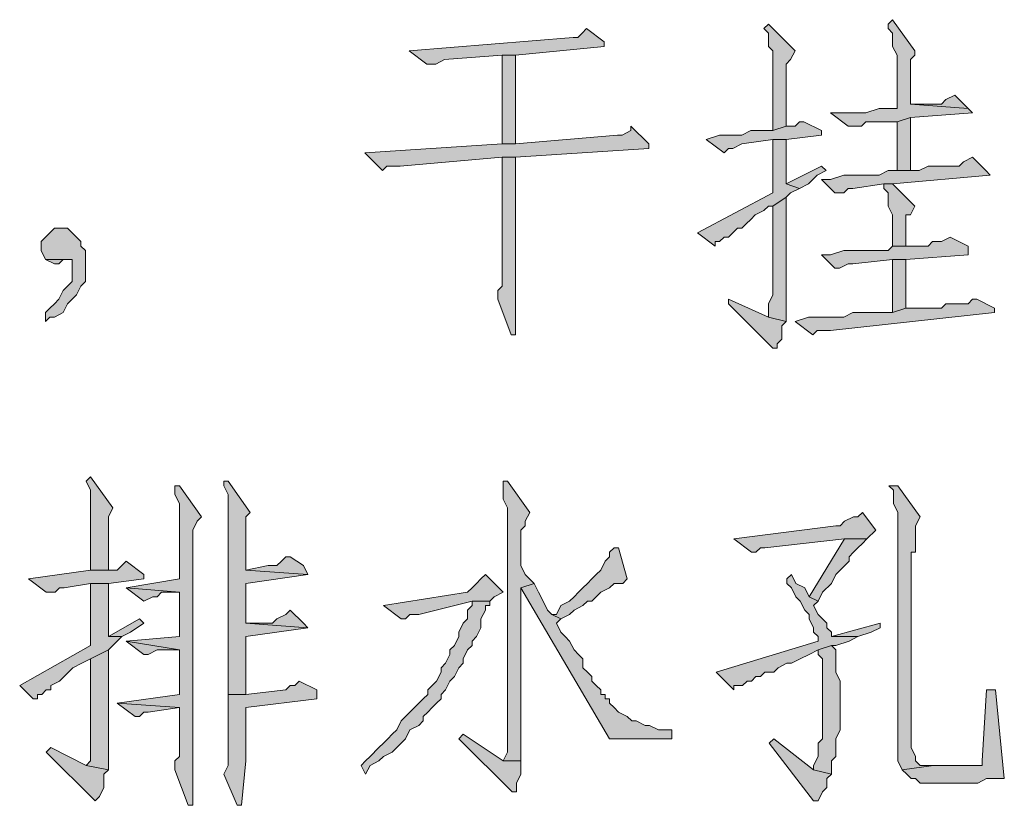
# Model space of a CAD drawing. Extents: x 566443 to 590371, y 3845226 to 3876576.
# Tile 29 of 221: x 586425.76 to 586435.15, y 3853873.43 to 3853880.92. Entities that reach past the tile are written whole.
import ezdxf

# ---------------------------------------------------------------- set-up
doc = ezdxf.new("R2010")
doc.units = 0
doc.layers.add('C00-00-00', color=7, linetype='CONTINUOUS')

msp = doc.modelspace()

# ---------------------------------------------------------------- hatches: boundary and pattern name
at = {"layer": 'C00-00-00'}
h = msp.add_hatch(color=256, dxfattribs=at)
h.dxf.hatch_style = 2
h.paths.add_polyline_path([(586434.0886, 3853880.9196), (586434.0463, 3853880.8773), (586434.0463, 3853880.8349), (586434.0886, 3853880.7926), (586434.0886, 3853880.6656), (586434.1309, 3853880.5809), (586434.1309, 3853880.0729), (586434.0463, 3853880.0729), (586433.9616, 3853880.0729), (586433.8346, 3853880.0306), (586433.4959, 3853880.0306), (586433.6653, 3853879.9036), (586433.7923, 3853879.9036), (586433.8346, 3853879.9459), (586434.1309, 3853879.9459), (586434.2579, 3853879.9883), (586434.8506, 3853880.0306), (586434.8083, 3853880.0729), (586434.2579, 3853880.1153), (586434.2579, 3853880.1999), (586434.2579, 3853880.2423), (586434.2579, 3853880.5386), (586434.3003, 3853880.5809), (586434.3003, 3853880.6233)])
h = msp.add_hatch(color=256, dxfattribs=at)
h.dxf.hatch_style = 2
h.paths.add_polyline_path([(586431.1676, 3853880.8349), (586431.1253, 3853880.7926), (586431.0829, 3853880.7503), (586431.0406, 3853880.7503), (586429.4743, 3853880.6233), (586429.6436, 3853880.4963), (586429.7283, 3853880.4963), (586429.8129, 3853880.5386), (586430.3633, 3853880.5809), (586430.4903, 3853880.5809), (586431.3369, 3853880.6656), (586431.3369, 3853880.7079)])
h = msp.add_hatch(color=256, dxfattribs=at)
h.dxf.hatch_style = 2
h.paths.add_polyline_path([(586432.9033, 3853880.8773), (586432.8609, 3853880.8349), (586432.9033, 3853880.7926), (586432.9033, 3853880.6656), (586432.9456, 3853880.6233), (586432.9456, 3853879.8613), (586433.0726, 3853879.9036), (586433.0726, 3853880.4963), (586433.1149, 3853880.5386), (586433.1573, 3853880.6233)])
h = msp.add_hatch(color=256, dxfattribs=at)
h.dxf.hatch_style = 2
h.paths.add_polyline_path([(586430.4903, 3853880.5809), (586430.3633, 3853880.5809), (586430.3633, 3853880.4963), (586430.3633, 3853879.7343), (586430.4903, 3853879.7343)])
h = msp.add_hatch(color=256, dxfattribs=at)
h.dxf.hatch_style = 2
h.paths.add_polyline_path([(586434.6813, 3853880.1999), (586434.5966, 3853880.1576), (586434.5543, 3853880.1153), (586434.2579, 3853880.1153), (586434.8083, 3853880.0729)])
h = msp.add_hatch(color=256, dxfattribs=at)
h.dxf.hatch_style = 2
h.paths.add_polyline_path([(586434.2579, 3853879.9883), (586434.1309, 3853879.9459), (586434.1309, 3853879.4803), (586434.2579, 3853879.4803)])
h = msp.add_hatch(color=256, dxfattribs=at)
h.dxf.hatch_style = 2
h.paths.add_polyline_path([(586431.5909, 3853879.9036), (586431.5909, 3853879.8613), (586431.5063, 3853879.8189), (586431.4639, 3853879.8189), (586430.4903, 3853879.7343), (586430.3633, 3853879.7343), (586429.0509, 3853879.6496), (586429.2203, 3853879.4803), (586429.2626, 3853879.5226), (586429.3896, 3853879.5226), (586430.3633, 3853879.6073), (586430.4903, 3853879.6073), (586431.7603, 3853879.6919), (586431.7603, 3853879.7343)])
h = msp.add_hatch(color=256, dxfattribs=at)
h.dxf.hatch_style = 2
h.paths.add_polyline_path([(586433.2419, 3853879.9459), (586433.1996, 3853879.9459), (586433.1573, 3853879.9036), (586433.0726, 3853879.9036), (586432.9456, 3853879.8613), (586432.7339, 3853879.8613), (586432.6493, 3853879.8189), (586432.4376, 3853879.8189), (586432.3106, 3853879.7766), (586432.4799, 3853879.6496), (586432.5223, 3853879.6919), (586432.5646, 3853879.6919), (586432.6493, 3853879.7343), (586432.9456, 3853879.7766), (586433.0726, 3853879.7766), (586433.4113, 3853879.8189), (586433.4113, 3853879.8613)])
h = msp.add_hatch(color=256, dxfattribs=at)
h.dxf.hatch_style = 2
h.paths.add_polyline_path([(586433.0726, 3853879.7766), (586432.9456, 3853879.7766), (586432.9456, 3853879.2686), (586432.2259, 3853878.8876), (586432.3953, 3853878.7606), (586432.3953, 3853878.8029), (586432.4376, 3853878.8029), (586432.4799, 3853878.8453), (586432.5223, 3853878.8453), (586432.5646, 3853878.8876), (586432.6069, 3853878.9299), (586432.6493, 3853878.9299), (586432.6916, 3853878.9723), (586432.7339, 3853879.0146), (586432.7763, 3853879.0569), (586432.8609, 3853879.0993), (586432.9033, 3853879.1416), (586432.9456, 3853879.1416), (586433.0726, 3853879.2263), (586433.1149, 3853879.2686), (586433.1996, 3853879.3109), (586433.0726, 3853879.3533), (586433.0726, 3853879.4803), (586433.0726, 3853879.5649)])
h = msp.add_hatch(color=256, dxfattribs=at)
h.dxf.hatch_style = 2
h.paths.add_polyline_path([(586430.4903, 3853879.6073), (586430.3633, 3853879.6073), (586430.3633, 3853879.5226), (586430.3633, 3853878.3796), (586430.3209, 3853878.3373), (586430.3209, 3853878.2526), (586430.4479, 3853877.9139), (586430.4903, 3853877.9139), (586430.4903, 3853878.3796)])
h = msp.add_hatch(color=256, dxfattribs=at)
h.dxf.hatch_style = 2
h.paths.add_polyline_path([(586434.8506, 3853879.6073), (586434.7659, 3853879.5649), (586434.7236, 3853879.5226), (586434.4273, 3853879.5226), (586434.3426, 3853879.4803), (586434.0463, 3853879.4803), (586433.9616, 3853879.4379), (586433.6229, 3853879.4379), (586433.4959, 3853879.3956), (586433.4113, 3853879.3956), (586433.5383, 3853879.2686), (586433.6229, 3853879.2686), (586433.6653, 3853879.3109), (586433.7076, 3853879.3109), (586434.0039, 3853879.3533), (586434.0886, 3853879.3533), (586435.0199, 3853879.4379), (586434.9776, 3853879.4803)])
h = msp.add_hatch(color=256, dxfattribs=at)
h.dxf.hatch_style = 2
h.paths.add_polyline_path([(586433.4113, 3853879.5226), (586433.0726, 3853879.3533), (586433.1996, 3853879.3109), (586433.2843, 3853879.3533), (586433.3689, 3853879.4379), (586433.4536, 3853879.4803)])
h = msp.add_hatch(color=256, dxfattribs=at)
h.dxf.hatch_style = 2
h.paths.add_polyline_path([(586434.0886, 3853879.3533), (586434.0039, 3853879.3533), (586434.0039, 3853879.3109), (586434.0463, 3853879.2686), (586434.0463, 3853879.1416), (586434.0886, 3853879.0569), (586434.0886, 3853878.7606), (586434.2156, 3853878.7606), (586434.2156, 3853879.0569), (586434.2579, 3853879.0569), (586434.3003, 3853879.1416)])
h = msp.add_hatch(color=256, dxfattribs=at)
h.dxf.hatch_style = 2
h.paths.add_polyline_path([(586433.0726, 3853879.2263), (586432.9456, 3853879.1416), (586432.9456, 3853878.2949), (586432.9033, 3853878.2103), (586432.9033, 3853878.0833), (586433.0726, 3853878.0409)])
h = msp.add_hatch(color=256, dxfattribs=at)
h.dxf.hatch_style = 2
h.paths.add_polyline_path([(586426.1299, 3853878.9299), (586426.0876, 3853878.9299), (586426.0453, 3853878.8876), (586426.0029, 3853878.8453), (586425.9606, 3853878.8029), (586425.9606, 3853878.7183), (586426.0029, 3853878.6336), (586426.2569, 3853878.6336), (586426.2569, 3853878.5489), (586426.2569, 3853878.4219), (586426.2146, 3853878.3796), (586426.1723, 3853878.3373), (586426.1299, 3853878.2526), (586426.0876, 3853878.2103), (586426.0453, 3853878.1679), (586426.0029, 3853878.1256), (586426.0029, 3853878.0409), (586426.0453, 3853878.0833), (586426.0876, 3853878.0833), (586426.1723, 3853878.1256), (586426.2146, 3853878.2103), (586426.2569, 3853878.2526), (586426.2993, 3853878.2949), (586426.3416, 3853878.3796), (586426.3839, 3853878.4219), (586426.3839, 3853878.7183), (586426.3416, 3853878.7606), (586426.3416, 3853878.8029), (586426.2993, 3853878.8453), (586426.2569, 3853878.8876), (586426.2146, 3853878.9299)])
h = msp.add_hatch(color=256, dxfattribs=at)
h.dxf.hatch_style = 2
h.paths.add_polyline_path([(586434.6389, 3853878.8453), (586434.5543, 3853878.8029), (586434.4696, 3853878.8029), (586434.4273, 3853878.7606), (586434.0886, 3853878.7606), (586434.0463, 3853878.7183), (586433.6229, 3853878.7183), (586433.4959, 3853878.6759), (586433.4113, 3853878.6759), (586433.5383, 3853878.5489), (586433.5806, 3853878.5489), (586433.6653, 3853878.5913), (586433.7076, 3853878.5913), (586434.0886, 3853878.6336), (586434.2156, 3853878.6336), (586434.8083, 3853878.6759), (586434.8083, 3853878.7606)])
h = msp.add_hatch(color=256, dxfattribs=at)
h.dxf.hatch_style = 2
h.paths.add_polyline_path([(586426.0029, 3853878.6336), (586426.0876, 3853878.5913), (586426.1299, 3853878.5913), (586426.1723, 3853878.6336), (586426.2146, 3853878.6336)])
h = msp.add_hatch(color=256, dxfattribs=at)
h.dxf.hatch_style = 2
h.paths.add_polyline_path([(586434.2156, 3853878.6336), (586434.0886, 3853878.6336), (586434.0886, 3853878.1256), (586434.2156, 3853878.1679)])
h = msp.add_hatch(color=256, dxfattribs=at)
h.dxf.hatch_style = 2
h.paths.add_polyline_path([(586432.5223, 3853878.2526), (586432.5223, 3853878.2103), (586432.9456, 3853877.7869), (586432.9879, 3853877.7869), (586432.9879, 3853877.8293), (586433.0303, 3853877.8716), (586433.0303, 3853877.9986), (586433.0726, 3853878.0409), (586432.9033, 3853878.0833)])
h = msp.add_hatch(color=256, dxfattribs=at)
h.dxf.hatch_style = 2
h.paths.add_polyline_path([(586434.8929, 3853878.2526), (586434.8506, 3853878.2526), (586434.8083, 3853878.2103), (586434.5966, 3853878.2103), (586434.5543, 3853878.1679), (586434.2156, 3853878.1679), (586434.0886, 3853878.1256), (586433.7076, 3853878.1256), (586433.6229, 3853878.0833), (586433.4959, 3853878.0833), (586433.4113, 3853878.0833), (586433.2843, 3853878.0833), (586433.1573, 3853878.0409), (586433.3266, 3853877.9139), (586433.3689, 3853877.9563), (586433.4959, 3853877.9563), (586435.0623, 3853878.1256), (586435.0623, 3853878.1679)])
h = msp.add_hatch(color=256, dxfattribs=at)
h.dxf.hatch_style = 2
h.paths.add_polyline_path([(586426.4341, 3853876.5593), (586426.3918, 3853876.5169), (586426.4341, 3853876.4323), (586426.4341, 3853875.6703), (586426.6034, 3853875.6703), (586426.6034, 3853876.1783), (586426.6458, 3853876.2629)])
h = msp.add_hatch(color=256, dxfattribs=at)
h.dxf.hatch_style = 2
h.paths.add_polyline_path([(586427.7464, 3853876.5169), (586427.7041, 3853876.5169), (586427.7041, 3853876.4746), (586427.7464, 3853876.3899), (586427.7464, 3853874.9929), (586427.7464, 3853874.8659), (586427.7464, 3853874.4849), (586427.9158, 3853874.4849), (586427.9158, 3853875.0353), (586428.5084, 3853875.1199), (586427.9158, 3853875.1623), (586427.9158, 3853875.5433), (586428.5084, 3853875.6279), (586427.9158, 3853875.6703), (586427.9158, 3853876.1783), (586427.9581, 3853876.2206)])
h = msp.add_hatch(color=256, dxfattribs=at)
h.dxf.hatch_style = 2
h.paths.add_polyline_path([(586430.4134, 3853876.5169), (586430.3711, 3853876.5169), (586430.3711, 3853876.4323), (586430.3711, 3853876.3476), (586430.4134, 3853876.2629), (586430.4134, 3853873.9346), (586430.3711, 3853873.8499), (586430.5404, 3853873.8499), (586430.5404, 3853873.8923), (586430.5404, 3853874.9929), (586430.5404, 3853875.0776), (586430.5404, 3853875.5009), (586430.6674, 3853875.5433), (586430.5828, 3853875.6279), (586430.5404, 3853875.7126), (586430.5404, 3853876.0513), (586430.5828, 3853876.0936), (586430.5828, 3853876.1359), (586430.6251, 3853876.2206)])
h = msp.add_hatch(color=256, dxfattribs=at)
h.dxf.hatch_style = 2
h.paths.add_polyline_path([(586427.2808, 3853876.4746), (586427.2384, 3853876.4746), (586427.2384, 3853876.3899), (586427.2808, 3853876.3053), (586427.2808, 3853875.5856), (586426.7728, 3853875.5009), (586427.2808, 3853875.4586), (586427.2808, 3853875.0776), (586427.2808, 3853875.0353), (586426.7728, 3853874.9929), (586427.2808, 3853874.9083), (586427.2808, 3853874.4849), (586426.6881, 3853874.4003), (586427.2808, 3853874.3579), (586427.2808, 3853873.8923), (586427.2384, 3853873.8499), (586427.2384, 3853873.7653), (586427.3654, 3853873.4266), (586427.4078, 3853873.4266), (586427.4078, 3853873.4689), (586427.4078, 3853876.0513), (586427.4501, 3853876.1359), (586427.4924, 3853876.1783)])
h = msp.add_hatch(color=256, dxfattribs=at)
h.dxf.hatch_style = 2
h.paths.add_polyline_path([(586434.1388, 3853876.4746), (586434.0541, 3853876.4746), (586434.0964, 3853876.4323), (586434.0964, 3853876.3053), (586434.1388, 3853876.2206), (586434.1388, 3853873.8499), (586434.1811, 3853873.7653), (586434.4774, 3853873.8076), (586434.3504, 3853873.8076), (586434.3081, 3853873.8499), (586434.3081, 3853873.8923), (586434.2658, 3853873.9769), (586434.2658, 3853874.6543), (586434.2658, 3853874.7813), (586434.2658, 3853875.8396), (586434.3081, 3853875.8396), (586434.3081, 3853876.0936), (586434.3504, 3853876.1783)])
h = msp.add_hatch(color=256, dxfattribs=at)
h.dxf.hatch_style = 2
h.paths.add_polyline_path([(586433.8001, 3853876.2206), (586433.7578, 3853876.1783), (586433.7154, 3853876.1783), (586433.6308, 3853876.1359), (586433.5884, 3853876.0936), (586433.5461, 3853876.0936), (586432.5724, 3853875.9666), (586432.7418, 3853875.8396), (586432.7841, 3853875.8396), (586432.8264, 3853875.8819), (586432.8688, 3853875.8819), (586433.6308, 3853875.9666), (586433.8424, 3853875.9666), (586433.9271, 3853876.0513)])
h = msp.add_hatch(color=256, dxfattribs=at)
h.dxf.hatch_style = 2
h.paths.add_polyline_path([(586433.8424, 3853875.9666), (586433.6308, 3853875.9666), (586433.2921, 3853875.4163), (586433.3768, 3853875.3739), (586433.4191, 3853875.4586), (586433.5038, 3853875.5433), (586433.5461, 3853875.6279), (586433.5884, 3853875.6703), (586433.6731, 3853875.7549), (586433.6731, 3853875.7973), (586433.7154, 3853875.8396), (586433.7578, 3853875.8819), (586433.8001, 3853875.9243)])
h = msp.add_hatch(color=256, dxfattribs=at)
h.dxf.hatch_style = 2
h.paths.add_polyline_path([(586431.4294, 3853875.8819), (586431.3871, 3853875.8396), (586431.3871, 3853875.7973), (586431.3448, 3853875.7549), (586431.3024, 3853875.6703), (586431.2601, 3853875.6279), (586431.2178, 3853875.5856), (586431.1754, 3853875.5433), (586431.1331, 3853875.5009), (586431.0908, 3853875.4586), (586431.0484, 3853875.4163), (586431.0061, 3853875.3739), (586430.9214, 3853875.3316), (586430.8791, 3853875.2469), (586430.8368, 3853875.2469), (586430.9214, 3853875.2046), (586431.0061, 3853875.2469), (586431.0484, 3853875.2893), (586431.1331, 3853875.3316), (586431.1754, 3853875.3739), (586431.2178, 3853875.3739), (586431.2601, 3853875.4163), (586431.3024, 3853875.4586), (586431.3871, 3853875.5009), (586431.4294, 3853875.5433), (586431.5141, 3853875.5433), (586431.5564, 3853875.5856), (586431.4718, 3853875.8819)])
h = msp.add_hatch(color=256, dxfattribs=at)
h.dxf.hatch_style = 2
h.paths.add_polyline_path([(586426.7728, 3853875.7549), (586426.7304, 3853875.7126), (586426.6881, 3853875.6703), (586426.4341, 3853875.6703), (586425.8414, 3853875.5856), (586426.0108, 3853875.4586), (586426.0954, 3853875.4586), (586426.1378, 3853875.5009), (586426.1801, 3853875.5009), (586426.4341, 3853875.5433), (586426.6034, 3853875.5433), (586426.9421, 3853875.5856), (586426.9421, 3853875.6279)])
h = msp.add_hatch(color=256, dxfattribs=at)
h.dxf.hatch_style = 2
h.paths.add_polyline_path([(586428.3391, 3853875.7973), (586428.2968, 3853875.7973), (586428.2544, 3853875.7549), (586428.2121, 3853875.7126), (586428.1274, 3853875.7126), (586427.9158, 3853875.6703), (586428.5084, 3853875.6279), (586428.4661, 3853875.7126)])
h = msp.add_hatch(color=256, dxfattribs=at)
h.dxf.hatch_style = 2
h.paths.add_polyline_path([(586430.2018, 3853875.6279), (586430.1594, 3853875.5856), (586430.1171, 3853875.5433), (586430.0748, 3853875.5009), (586430.0324, 3853875.4586), (586429.2281, 3853875.3316), (586429.3974, 3853875.2046), (586429.4398, 3853875.2046), (586429.4821, 3853875.2469), (586429.5668, 3853875.2469), (586430.0748, 3853875.3739), (586430.2441, 3853875.3739), (586430.2864, 3853875.4163), (586430.3711, 3853875.4586)])
h = msp.add_hatch(color=256, dxfattribs=at)
h.dxf.hatch_style = 2
h.paths.add_polyline_path([(586433.1228, 3853875.6279), (586433.0804, 3853875.5856), (586433.0804, 3853875.5433), (586433.1228, 3853875.5009), (586433.1651, 3853875.4163), (586433.2074, 3853875.3739), (586433.2498, 3853875.2893), (586433.2921, 3853875.2469), (586433.2921, 3853875.2046), (586433.3344, 3853875.1199), (586433.3344, 3853875.0776), (586433.3768, 3853875.0353), (586433.3768, 3853874.9929), (586432.4031, 3853874.6966), (586432.5724, 3853874.5273), (586432.5724, 3853874.5696), (586432.6148, 3853874.5696), (586432.6571, 3853874.5696), (586432.6994, 3853874.6119), (586432.7418, 3853874.6119), (586432.7841, 3853874.6543), (586432.8264, 3853874.6543), (586432.8688, 3853874.6966), (586432.9534, 3853874.6966), (586432.9958, 3853874.7389), (586433.0804, 3853874.7813), (586433.1228, 3853874.7813), (586433.2074, 3853874.8236), (586433.2921, 3853874.8659), (586433.3768, 3853874.9083), (586433.5038, 3853874.9506), (586433.5461, 3853874.9506), (586433.6731, 3853874.9929), (586433.7578, 3853875.0353), (586433.5038, 3853875.0353), (586433.5038, 3853875.0776), (586433.4614, 3853875.1199), (586433.4614, 3853875.1623), (586433.4191, 3853875.2046), (586433.3768, 3853875.2469), (586433.3344, 3853875.3316), (586433.3768, 3853875.3739), (586433.2921, 3853875.4163), (586433.2498, 3853875.5009), (586433.1651, 3853875.5433)])
h = msp.add_hatch(color=256, dxfattribs=at)
h.dxf.hatch_style = 2
h.paths.add_polyline_path([(586426.6034, 3853875.5433), (586426.4341, 3853875.5433), (586426.4341, 3853874.9506), (586425.7568, 3853874.5696), (586425.8838, 3853874.4426), (586425.9261, 3853874.4426), (586425.9261, 3853874.4849), (586425.9684, 3853874.4849), (586426.0108, 3853874.5273), (586426.0531, 3853874.5273), (586426.0531, 3853874.5696), (586426.1378, 3853874.6119), (586426.1801, 3853874.6543), (586426.2224, 3853874.6966), (586426.2648, 3853874.7389), (586426.3494, 3853874.7813), (586426.4341, 3853874.8236), (586426.6034, 3853874.9083), (586426.6458, 3853874.9506), (586426.7304, 3853875.0353), (586426.6034, 3853875.0353), (586426.6034, 3853875.0776), (586426.6034, 3853875.1623)])
h = msp.add_hatch(color=256, dxfattribs=at)
h.dxf.hatch_style = 2
h.paths.add_polyline_path([(586426.7728, 3853875.5009), (586426.9421, 3853875.3739), (586427.0268, 3853875.4163), (586427.0691, 3853875.4163), (586427.1114, 3853875.4586), (586427.2808, 3853875.4586)])
h = msp.add_hatch(color=256, dxfattribs=at)
h.dxf.hatch_style = 2
h.paths.add_polyline_path([(586430.6674, 3853875.5433), (586430.5404, 3853875.5009), (586431.3871, 3853874.0616), (586431.9798, 3853874.0616), (586431.9798, 3853874.1463), (586431.8528, 3853874.1463), (586431.7681, 3853874.1886), (586431.7258, 3853874.1886), (586431.6411, 3853874.2309), (586431.5988, 3853874.2309), (586431.5564, 3853874.2733), (586431.4718, 3853874.3156), (586431.4294, 3853874.3579), (586431.3871, 3853874.4003), (586431.3871, 3853874.4426), (586431.3448, 3853874.4426), (586431.3448, 3853874.4849), (586431.3024, 3853874.4849), (586431.3024, 3853874.5273), (586431.2601, 3853874.5696), (586431.2178, 3853874.6119), (586431.2178, 3853874.6543), (586431.1754, 3853874.6966), (586431.1331, 3853874.7389), (586431.1331, 3853874.8236), (586431.0908, 3853874.8659), (586431.0484, 3853874.9083), (586431.0061, 3853874.9929), (586430.9638, 3853875.0353), (586430.9214, 3853875.0776), (586430.8791, 3853875.1623), (586430.9214, 3853875.2046), (586430.8368, 3853875.2469), (586430.7944, 3853875.2893), (586430.7521, 3853875.3739), (586430.7098, 3853875.4586)])
h = msp.add_hatch(color=256, dxfattribs=at)
h.dxf.hatch_style = 2
h.paths.add_polyline_path([(586430.2441, 3853875.3739), (586430.0748, 3853875.3739), (586430.0748, 3853875.3316), (586430.0324, 3853875.2893), (586430.0324, 3853875.2046), (586429.9901, 3853875.1623), (586429.9478, 3853875.0776), (586429.9478, 3853875.0353), (586429.9054, 3853874.9506), (586429.8631, 3853874.9083), (586429.8631, 3853874.8659), (586429.8208, 3853874.7813), (586429.7784, 3853874.7389), (586429.7784, 3853874.6966), (586429.7361, 3853874.6119), (586429.6938, 3853874.5696), (586429.6514, 3853874.5273), (586429.6514, 3853874.4849), (586429.6091, 3853874.4426), (586429.5668, 3853874.4003), (586429.5244, 3853874.3579), (586429.4821, 3853874.3156), (586429.4398, 3853874.2733), (586429.3974, 3853874.2309), (586429.3551, 3853874.1463), (586429.3128, 3853874.1039), (586429.2704, 3853874.0616), (586429.2281, 3853874.0193), (586429.1858, 3853873.9769), (586429.1011, 3853873.8923), (586429.0588, 3853873.8499), (586429.0164, 3853873.8076), (586429.0588, 3853873.7229), (586429.1011, 3853873.8076), (586429.1858, 3853873.8499), (586429.2281, 3853873.8923), (586429.3128, 3853873.9346), (586429.3551, 3853873.9769), (586429.3974, 3853874.0193), (586429.4398, 3853874.0616), (586429.4821, 3853874.1463), (586429.5668, 3853874.1886), (586429.6091, 3853874.2309), (586429.6091, 3853874.2733), (586429.6514, 3853874.3156), (586429.6938, 3853874.3579), (586429.7361, 3853874.4003), (586429.7784, 3853874.4426), (586429.7784, 3853874.4849), (586429.8208, 3853874.5273), (586429.8631, 3853874.6119), (586429.9054, 3853874.6543), (586429.9478, 3853874.7389), (586429.9901, 3853874.7813), (586429.9901, 3853874.8236), (586430.0324, 3853874.9083), (586430.0748, 3853874.9506), (586430.0748, 3853874.9929), (586430.1171, 3853875.0353), (586430.1594, 3853875.1199), (586430.1594, 3853875.2046), (586430.2018, 3853875.2893), (586430.2018, 3853875.3316), (586430.2441, 3853875.3316)])
h = msp.add_hatch(color=256, dxfattribs=at)
h.dxf.hatch_style = 2
h.paths.add_polyline_path([(586428.3391, 3853875.2893), (586428.2968, 3853875.2469), (586428.2121, 3853875.2046), (586428.1698, 3853875.1623), (586427.9158, 3853875.1623), (586428.5084, 3853875.1199), (586428.4661, 3853875.1623)])
h = msp.add_hatch(color=256, dxfattribs=at)
h.dxf.hatch_style = 2
h.paths.add_polyline_path([(586426.8998, 3853875.2046), (586426.6034, 3853875.0353), (586426.7304, 3853875.0353), (586426.8151, 3853875.0776), (586426.9421, 3853875.1623)])
h = msp.add_hatch(color=256, dxfattribs=at)
h.dxf.hatch_style = 2
h.paths.add_polyline_path([(586433.9694, 3853875.1623), (586433.5038, 3853875.0353), (586433.7578, 3853875.0353), (586433.8848, 3853875.0776), (586433.9694, 3853875.1199)])
h = msp.add_hatch(color=256, dxfattribs=at)
h.dxf.hatch_style = 2
h.paths.add_polyline_path([(586426.7728, 3853874.9929), (586426.9421, 3853874.8659), (586426.9844, 3853874.8659), (586427.0691, 3853874.9083), (586427.2808, 3853874.9083)])
h = msp.add_hatch(color=256, dxfattribs=at)
h.dxf.hatch_style = 2
h.paths.add_polyline_path([(586426.6034, 3853874.9083), (586426.4341, 3853874.8236), (586426.4341, 3853873.8499), (586426.3918, 3853873.8076), (586426.6034, 3853873.7653)])
h = msp.add_hatch(color=256, dxfattribs=at)
h.dxf.hatch_style = 2
h.paths.add_polyline_path([(586433.5038, 3853874.9506), (586433.3768, 3853874.9083), (586433.3768, 3853874.8659), (586433.4191, 3853874.8236), (586433.4191, 3853874.0616), (586433.3768, 3853874.0193), (586433.3768, 3853873.8923), (586433.3344, 3853873.8076), (586433.3344, 3853873.7653), (586433.5038, 3853873.7229), (586433.5038, 3853873.8499), (586433.5461, 3853873.8923), (586433.5461, 3853873.9769), (586433.5461, 3853874.0193), (586433.5461, 3853874.0616), (586433.5884, 3853874.1463), (586433.5884, 3853874.6119), (586433.5461, 3853874.6966), (586433.5461, 3853874.9083)])
h = msp.add_hatch(color=256, dxfattribs=at)
h.dxf.hatch_style = 2
h.paths.add_polyline_path([(586428.4238, 3853874.6119), (586428.3814, 3853874.5696), (586428.3391, 3853874.5696), (586428.2968, 3853874.5273), (586427.9158, 3853874.4849), (586427.7464, 3853874.4849), (586427.7464, 3853874.4003), (586427.7464, 3853873.8076), (586427.7041, 3853873.7229), (586427.8311, 3853873.4266), (586427.8734, 3853873.4266), (586427.9158, 3853873.8499), (586427.9158, 3853874.0616), (586427.9158, 3853874.1463), (586427.9158, 3853874.3579), (586428.5931, 3853874.4426), (586428.5931, 3853874.5273)])
h = msp.add_hatch(color=256, dxfattribs=at)
h.dxf.hatch_style = 2
h.paths.add_polyline_path([(586435.0701, 3853874.5273), (586434.9854, 3853874.5273), (586434.9431, 3853873.8499), (586434.9431, 3853873.8076), (586434.8584, 3853873.8076), (586434.4774, 3853873.8076), (586434.1811, 3853873.7653), (586434.2234, 3853873.7229), (586434.2658, 3853873.6806), (586434.3081, 3853873.6806), (586434.3504, 3853873.6383), (586434.9008, 3853873.6383), (586434.9854, 3853873.6806), (586435.1548, 3853873.6806)])
h = msp.add_hatch(color=256, dxfattribs=at)
h.dxf.hatch_style = 2
h.paths.add_polyline_path([(586426.6881, 3853874.4003), (586426.8574, 3853874.2733), (586426.8998, 3853874.2733), (586426.9421, 3853874.3156), (586426.9844, 3853874.3156), (586427.2808, 3853874.3579)])
h = msp.add_hatch(color=256, dxfattribs=at)
h.dxf.hatch_style = 2
h.paths.add_polyline_path([(586429.9901, 3853874.1039), (586429.9478, 3853874.0616), (586430.4558, 3853873.5536), (586430.4981, 3853873.5536), (586430.4981, 3853873.5959), (586430.4981, 3853873.6383), (586430.5404, 3853873.7229), (586430.5404, 3853873.8499), (586430.3711, 3853873.8499)])
h = msp.add_hatch(color=256, dxfattribs=at)
h.dxf.hatch_style = 2
h.paths.add_polyline_path([(586432.9534, 3853874.0616), (586432.9111, 3853874.0193), (586433.3344, 3853873.4689), (586433.3768, 3853873.4689), (586433.4191, 3853873.5536), (586433.4614, 3853873.5959), (586433.4614, 3853873.6806), (586433.5038, 3853873.7229), (586433.3344, 3853873.7653)])
h = msp.add_hatch(color=256, dxfattribs=at)
h.dxf.hatch_style = 2
h.paths.add_polyline_path([(586426.0531, 3853873.9769), (586426.0108, 3853873.9346), (586426.4764, 3853873.4689), (586426.5188, 3853873.5113), (586426.5611, 3853873.5959), (586426.5611, 3853873.7229), (586426.6034, 3853873.7653), (586426.3918, 3853873.8076)])

# ---------------------------------------------------------------- linework, layer by layer
at = {"layer": 'C00-00-00', "lineweight": 0}
for points in [[(586434.0886, 3853880.9196), (586434.0463, 3853880.8773), (586434.0463, 3853880.8349), (586434.0886, 3853880.7926), (586434.0886, 3853880.6656), (586434.1309, 3853880.5809), (586434.1309, 3853880.0729), (586434.0463, 3853880.0729), (586433.9616, 3853880.0729), (586433.8346, 3853880.0306), (586433.4959, 3853880.0306), (586433.6653, 3853879.9036), (586433.7923, 3853879.9036), (586433.8346, 3853879.9459), (586434.1309, 3853879.9459), (586434.2579, 3853879.9883), (586434.8506, 3853880.0306), (586434.8083, 3853880.0729), (586434.2579, 3853880.1153), (586434.2579, 3853880.1999), (586434.2579, 3853880.2423), (586434.2579, 3853880.5386), (586434.3003, 3853880.5809), (586434.3003, 3853880.6233)], [(586431.1676, 3853880.8349), (586431.1253, 3853880.7926), (586431.0829, 3853880.7503), (586431.0406, 3853880.7503), (586429.4743, 3853880.6233), (586429.6436, 3853880.4963), (586429.7283, 3853880.4963), (586429.8129, 3853880.5386), (586430.3633, 3853880.5809), (586430.4903, 3853880.5809), (586431.3369, 3853880.6656), (586431.3369, 3853880.7079)], [(586432.9033, 3853880.8773), (586432.8609, 3853880.8349), (586432.9033, 3853880.7926), (586432.9033, 3853880.6656), (586432.9456, 3853880.6233), (586432.9456, 3853879.8613), (586433.0726, 3853879.9036), (586433.0726, 3853880.4963), (586433.1149, 3853880.5386), (586433.1573, 3853880.6233)], [(586430.4903, 3853880.5809), (586430.3633, 3853880.5809), (586430.3633, 3853880.4963), (586430.3633, 3853879.7343), (586430.4903, 3853879.7343)], [(586434.6813, 3853880.1999), (586434.5966, 3853880.1576), (586434.5543, 3853880.1153), (586434.2579, 3853880.1153), (586434.8083, 3853880.0729)], [(586434.2579, 3853879.9883), (586434.1309, 3853879.9459), (586434.1309, 3853879.4803), (586434.2579, 3853879.4803)], [(586431.5909, 3853879.9036), (586431.5909, 3853879.8613), (586431.5063, 3853879.8189), (586431.4639, 3853879.8189), (586430.4903, 3853879.7343), (586430.3633, 3853879.7343), (586429.0509, 3853879.6496), (586429.2203, 3853879.4803), (586429.2626, 3853879.5226), (586429.3896, 3853879.5226), (586430.3633, 3853879.6073), (586430.4903, 3853879.6073), (586431.7603, 3853879.6919), (586431.7603, 3853879.7343)], [(586433.2419, 3853879.9459), (586433.1996, 3853879.9459), (586433.1573, 3853879.9036), (586433.0726, 3853879.9036), (586432.9456, 3853879.8613), (586432.7339, 3853879.8613), (586432.6493, 3853879.8189), (586432.4376, 3853879.8189), (586432.3106, 3853879.7766), (586432.4799, 3853879.6496), (586432.5223, 3853879.6919), (586432.5646, 3853879.6919), (586432.6493, 3853879.7343), (586432.9456, 3853879.7766), (586433.0726, 3853879.7766), (586433.4113, 3853879.8189), (586433.4113, 3853879.8613)], [(586433.0726, 3853879.7766), (586432.9456, 3853879.7766), (586432.9456, 3853879.2686), (586432.2259, 3853878.8876), (586432.3953, 3853878.7606), (586432.3953, 3853878.8029), (586432.4376, 3853878.8029), (586432.4799, 3853878.8453), (586432.5223, 3853878.8453), (586432.5646, 3853878.8876), (586432.6069, 3853878.9299), (586432.6493, 3853878.9299), (586432.6916, 3853878.9723), (586432.7339, 3853879.0146), (586432.7763, 3853879.0569), (586432.8609, 3853879.0993), (586432.9033, 3853879.1416), (586432.9456, 3853879.1416), (586433.0726, 3853879.2263), (586433.1149, 3853879.2686), (586433.1996, 3853879.3109), (586433.0726, 3853879.3533), (586433.0726, 3853879.4803), (586433.0726, 3853879.5649)], [(586430.4903, 3853879.6073), (586430.3633, 3853879.6073), (586430.3633, 3853879.5226), (586430.3633, 3853878.3796), (586430.3209, 3853878.3373), (586430.3209, 3853878.2526), (586430.4479, 3853877.9139), (586430.4903, 3853877.9139), (586430.4903, 3853878.3796)], [(586434.8506, 3853879.6073), (586434.7659, 3853879.5649), (586434.7236, 3853879.5226), (586434.4273, 3853879.5226), (586434.3426, 3853879.4803), (586434.0463, 3853879.4803), (586433.9616, 3853879.4379), (586433.6229, 3853879.4379), (586433.4959, 3853879.3956), (586433.4113, 3853879.3956), (586433.5383, 3853879.2686), (586433.6229, 3853879.2686), (586433.6653, 3853879.3109), (586433.7076, 3853879.3109), (586434.0039, 3853879.3533), (586434.0886, 3853879.3533), (586435.0199, 3853879.4379), (586434.9776, 3853879.4803)], [(586433.4113, 3853879.5226), (586433.0726, 3853879.3533), (586433.1996, 3853879.3109), (586433.2843, 3853879.3533), (586433.3689, 3853879.4379), (586433.4536, 3853879.4803)], [(586434.0886, 3853879.3533), (586434.0039, 3853879.3533), (586434.0039, 3853879.3109), (586434.0463, 3853879.2686), (586434.0463, 3853879.1416), (586434.0886, 3853879.0569), (586434.0886, 3853878.7606), (586434.2156, 3853878.7606), (586434.2156, 3853879.0569), (586434.2579, 3853879.0569), (586434.3003, 3853879.1416)], [(586433.0726, 3853879.2263), (586432.9456, 3853879.1416), (586432.9456, 3853878.2949), (586432.9033, 3853878.2103), (586432.9033, 3853878.0833), (586433.0726, 3853878.0409)], [(586426.1299, 3853878.9299), (586426.0876, 3853878.9299), (586426.0453, 3853878.8876), (586426.0029, 3853878.8453), (586425.9606, 3853878.8029), (586425.9606, 3853878.7183), (586426.0029, 3853878.6336), (586426.2569, 3853878.6336), (586426.2569, 3853878.5489), (586426.2569, 3853878.4219), (586426.2146, 3853878.3796), (586426.1723, 3853878.3373), (586426.1299, 3853878.2526), (586426.0876, 3853878.2103), (586426.0453, 3853878.1679), (586426.0029, 3853878.1256), (586426.0029, 3853878.0409), (586426.0453, 3853878.0833), (586426.0876, 3853878.0833), (586426.1723, 3853878.1256), (586426.2146, 3853878.2103), (586426.2569, 3853878.2526), (586426.2993, 3853878.2949), (586426.3416, 3853878.3796), (586426.3839, 3853878.4219), (586426.3839, 3853878.7183), (586426.3416, 3853878.7606), (586426.3416, 3853878.8029), (586426.2993, 3853878.8453), (586426.2569, 3853878.8876), (586426.2146, 3853878.9299)], [(586434.6389, 3853878.8453), (586434.5543, 3853878.8029), (586434.4696, 3853878.8029), (586434.4273, 3853878.7606), (586434.0886, 3853878.7606), (586434.0463, 3853878.7183), (586433.6229, 3853878.7183), (586433.4959, 3853878.6759), (586433.4113, 3853878.6759), (586433.5383, 3853878.5489), (586433.5806, 3853878.5489), (586433.6653, 3853878.5913), (586433.7076, 3853878.5913), (586434.0886, 3853878.6336), (586434.2156, 3853878.6336), (586434.8083, 3853878.6759), (586434.8083, 3853878.7606)], [(586426.0029, 3853878.6336), (586426.0876, 3853878.5913), (586426.1299, 3853878.5913), (586426.1723, 3853878.6336), (586426.2146, 3853878.6336)], [(586434.2156, 3853878.6336), (586434.0886, 3853878.6336), (586434.0886, 3853878.1256), (586434.2156, 3853878.1679)], [(586432.5223, 3853878.2526), (586432.5223, 3853878.2103), (586432.9456, 3853877.7869), (586432.9879, 3853877.7869), (586432.9879, 3853877.8293), (586433.0303, 3853877.8716), (586433.0303, 3853877.9986), (586433.0726, 3853878.0409), (586432.9033, 3853878.0833)], [(586434.8929, 3853878.2526), (586434.8506, 3853878.2526), (586434.8083, 3853878.2103), (586434.5966, 3853878.2103), (586434.5543, 3853878.1679), (586434.2156, 3853878.1679), (586434.0886, 3853878.1256), (586433.7076, 3853878.1256), (586433.6229, 3853878.0833), (586433.4959, 3853878.0833), (586433.4113, 3853878.0833), (586433.2843, 3853878.0833), (586433.1573, 3853878.0409), (586433.3266, 3853877.9139), (586433.3689, 3853877.9563), (586433.4959, 3853877.9563), (586435.0623, 3853878.1256), (586435.0623, 3853878.1679)], [(586426.4341, 3853876.5593), (586426.3918, 3853876.5169), (586426.4341, 3853876.4323), (586426.4341, 3853875.6703), (586426.6034, 3853875.6703), (586426.6034, 3853876.1783), (586426.6458, 3853876.2629)], [(586427.7464, 3853876.5169), (586427.7041, 3853876.5169), (586427.7041, 3853876.4746), (586427.7464, 3853876.3899), (586427.7464, 3853874.9929), (586427.7464, 3853874.8659), (586427.7464, 3853874.4849), (586427.9158, 3853874.4849), (586427.9158, 3853875.0353), (586428.5084, 3853875.1199), (586427.9158, 3853875.1623), (586427.9158, 3853875.5433), (586428.5084, 3853875.6279), (586427.9158, 3853875.6703), (586427.9158, 3853876.1783), (586427.9581, 3853876.2206)], [(586430.4134, 3853876.5169), (586430.3711, 3853876.5169), (586430.3711, 3853876.4323), (586430.3711, 3853876.3476), (586430.4134, 3853876.2629), (586430.4134, 3853873.9346), (586430.3711, 3853873.8499), (586430.5404, 3853873.8499), (586430.5404, 3853873.8923), (586430.5404, 3853874.9929), (586430.5404, 3853875.0776), (586430.5404, 3853875.5009), (586430.6674, 3853875.5433), (586430.5828, 3853875.6279), (586430.5404, 3853875.7126), (586430.5404, 3853876.0513), (586430.5828, 3853876.0936), (586430.5828, 3853876.1359), (586430.6251, 3853876.2206)], [(586427.2808, 3853876.4746), (586427.2384, 3853876.4746), (586427.2384, 3853876.3899), (586427.2808, 3853876.3053), (586427.2808, 3853875.5856), (586426.7728, 3853875.5009), (586427.2808, 3853875.4586), (586427.2808, 3853875.0776), (586427.2808, 3853875.0353), (586426.7728, 3853874.9929), (586427.2808, 3853874.9083), (586427.2808, 3853874.4849), (586426.6881, 3853874.4003), (586427.2808, 3853874.3579), (586427.2808, 3853873.8923), (586427.2384, 3853873.8499), (586427.2384, 3853873.7653), (586427.3654, 3853873.4266), (586427.4078, 3853873.4266), (586427.4078, 3853873.4689), (586427.4078, 3853876.0513), (586427.4501, 3853876.1359), (586427.4924, 3853876.1783)], [(586434.1388, 3853876.4746), (586434.0541, 3853876.4746), (586434.0964, 3853876.4323), (586434.0964, 3853876.3053), (586434.1388, 3853876.2206), (586434.1388, 3853873.8499), (586434.1811, 3853873.7653), (586434.4774, 3853873.8076), (586434.3504, 3853873.8076), (586434.3081, 3853873.8499), (586434.3081, 3853873.8923), (586434.2658, 3853873.9769), (586434.2658, 3853874.6543), (586434.2658, 3853874.7813), (586434.2658, 3853875.8396), (586434.3081, 3853875.8396), (586434.3081, 3853876.0936), (586434.3504, 3853876.1783)], [(586433.8001, 3853876.2206), (586433.7578, 3853876.1783), (586433.7154, 3853876.1783), (586433.6308, 3853876.1359), (586433.5884, 3853876.0936), (586433.5461, 3853876.0936), (586432.5724, 3853875.9666), (586432.7418, 3853875.8396), (586432.7841, 3853875.8396), (586432.8264, 3853875.8819), (586432.8688, 3853875.8819), (586433.6308, 3853875.9666), (586433.8424, 3853875.9666), (586433.9271, 3853876.0513)], [(586433.8424, 3853875.9666), (586433.6308, 3853875.9666), (586433.2921, 3853875.4163), (586433.3768, 3853875.3739), (586433.4191, 3853875.4586), (586433.5038, 3853875.5433), (586433.5461, 3853875.6279), (586433.5884, 3853875.6703), (586433.6731, 3853875.7549), (586433.6731, 3853875.7973), (586433.7154, 3853875.8396), (586433.7578, 3853875.8819), (586433.8001, 3853875.9243)], [(586431.4294, 3853875.8819), (586431.3871, 3853875.8396), (586431.3871, 3853875.7973), (586431.3448, 3853875.7549), (586431.3024, 3853875.6703), (586431.2601, 3853875.6279), (586431.2178, 3853875.5856), (586431.1754, 3853875.5433), (586431.1331, 3853875.5009), (586431.0908, 3853875.4586), (586431.0484, 3853875.4163), (586431.0061, 3853875.3739), (586430.9214, 3853875.3316), (586430.8791, 3853875.2469), (586430.8368, 3853875.2469), (586430.9214, 3853875.2046), (586431.0061, 3853875.2469), (586431.0484, 3853875.2893), (586431.1331, 3853875.3316), (586431.1754, 3853875.3739), (586431.2178, 3853875.3739), (586431.2601, 3853875.4163), (586431.3024, 3853875.4586), (586431.3871, 3853875.5009), (586431.4294, 3853875.5433), (586431.5141, 3853875.5433), (586431.5564, 3853875.5856), (586431.4718, 3853875.8819)], [(586426.7728, 3853875.7549), (586426.7304, 3853875.7126), (586426.6881, 3853875.6703), (586426.4341, 3853875.6703), (586425.8414, 3853875.5856), (586426.0108, 3853875.4586), (586426.0954, 3853875.4586), (586426.1378, 3853875.5009), (586426.1801, 3853875.5009), (586426.4341, 3853875.5433), (586426.6034, 3853875.5433), (586426.9421, 3853875.5856), (586426.9421, 3853875.6279)], [(586428.3391, 3853875.7973), (586428.2968, 3853875.7973), (586428.2544, 3853875.7549), (586428.2121, 3853875.7126), (586428.1274, 3853875.7126), (586427.9158, 3853875.6703), (586428.5084, 3853875.6279), (586428.4661, 3853875.7126)], [(586430.2018, 3853875.6279), (586430.1594, 3853875.5856), (586430.1171, 3853875.5433), (586430.0748, 3853875.5009), (586430.0324, 3853875.4586), (586429.2281, 3853875.3316), (586429.3974, 3853875.2046), (586429.4398, 3853875.2046), (586429.4821, 3853875.2469), (586429.5668, 3853875.2469), (586430.0748, 3853875.3739), (586430.2441, 3853875.3739), (586430.2864, 3853875.4163), (586430.3711, 3853875.4586)], [(586433.1228, 3853875.6279), (586433.0804, 3853875.5856), (586433.0804, 3853875.5433), (586433.1228, 3853875.5009), (586433.1651, 3853875.4163), (586433.2074, 3853875.3739), (586433.2498, 3853875.2893), (586433.2921, 3853875.2469), (586433.2921, 3853875.2046), (586433.3344, 3853875.1199), (586433.3344, 3853875.0776), (586433.3768, 3853875.0353), (586433.3768, 3853874.9929), (586432.4031, 3853874.6966), (586432.5724, 3853874.5273), (586432.5724, 3853874.5696), (586432.6148, 3853874.5696), (586432.6571, 3853874.5696), (586432.6994, 3853874.6119), (586432.7418, 3853874.6119), (586432.7841, 3853874.6543), (586432.8264, 3853874.6543), (586432.8688, 3853874.6966), (586432.9534, 3853874.6966), (586432.9958, 3853874.7389), (586433.0804, 3853874.7813), (586433.1228, 3853874.7813), (586433.2074, 3853874.8236), (586433.2921, 3853874.8659), (586433.3768, 3853874.9083), (586433.5038, 3853874.9506), (586433.5461, 3853874.9506), (586433.6731, 3853874.9929), (586433.7578, 3853875.0353), (586433.5038, 3853875.0353), (586433.5038, 3853875.0776), (586433.4614, 3853875.1199), (586433.4614, 3853875.1623), (586433.4191, 3853875.2046), (586433.3768, 3853875.2469), (586433.3344, 3853875.3316), (586433.3768, 3853875.3739), (586433.2921, 3853875.4163), (586433.2498, 3853875.5009), (586433.1651, 3853875.5433)], [(586426.6034, 3853875.5433), (586426.4341, 3853875.5433), (586426.4341, 3853874.9506), (586425.7568, 3853874.5696), (586425.8838, 3853874.4426), (586425.9261, 3853874.4426), (586425.9261, 3853874.4849), (586425.9684, 3853874.4849), (586426.0108, 3853874.5273), (586426.0531, 3853874.5273), (586426.0531, 3853874.5696), (586426.1378, 3853874.6119), (586426.1801, 3853874.6543), (586426.2224, 3853874.6966), (586426.2648, 3853874.7389), (586426.3494, 3853874.7813), (586426.4341, 3853874.8236), (586426.6034, 3853874.9083), (586426.6458, 3853874.9506), (586426.7304, 3853875.0353), (586426.6034, 3853875.0353), (586426.6034, 3853875.0776), (586426.6034, 3853875.1623)], [(586426.7728, 3853875.5009), (586426.9421, 3853875.3739), (586427.0268, 3853875.4163), (586427.0691, 3853875.4163), (586427.1114, 3853875.4586), (586427.2808, 3853875.4586)], [(586430.6674, 3853875.5433), (586430.5404, 3853875.5009), (586431.3871, 3853874.0616), (586431.9798, 3853874.0616), (586431.9798, 3853874.1463), (586431.8528, 3853874.1463), (586431.7681, 3853874.1886), (586431.7258, 3853874.1886), (586431.6411, 3853874.2309), (586431.5988, 3853874.2309), (586431.5564, 3853874.2733), (586431.4718, 3853874.3156), (586431.4294, 3853874.3579), (586431.3871, 3853874.4003), (586431.3871, 3853874.4426), (586431.3448, 3853874.4426), (586431.3448, 3853874.4849), (586431.3024, 3853874.4849), (586431.3024, 3853874.5273), (586431.2601, 3853874.5696), (586431.2178, 3853874.6119), (586431.2178, 3853874.6543), (586431.1754, 3853874.6966), (586431.1331, 3853874.7389), (586431.1331, 3853874.8236), (586431.0908, 3853874.8659), (586431.0484, 3853874.9083), (586431.0061, 3853874.9929), (586430.9638, 3853875.0353), (586430.9214, 3853875.0776), (586430.8791, 3853875.1623), (586430.9214, 3853875.2046), (586430.8368, 3853875.2469), (586430.7944, 3853875.2893), (586430.7521, 3853875.3739), (586430.7098, 3853875.4586)], [(586430.2441, 3853875.3739), (586430.0748, 3853875.3739), (586430.0748, 3853875.3316), (586430.0324, 3853875.2893), (586430.0324, 3853875.2046), (586429.9901, 3853875.1623), (586429.9478, 3853875.0776), (586429.9478, 3853875.0353), (586429.9054, 3853874.9506), (586429.8631, 3853874.9083), (586429.8631, 3853874.8659), (586429.8208, 3853874.7813), (586429.7784, 3853874.7389), (586429.7784, 3853874.6966), (586429.7361, 3853874.6119), (586429.6938, 3853874.5696), (586429.6514, 3853874.5273), (586429.6514, 3853874.4849), (586429.6091, 3853874.4426), (586429.5668, 3853874.4003), (586429.5244, 3853874.3579), (586429.4821, 3853874.3156), (586429.4398, 3853874.2733), (586429.3974, 3853874.2309), (586429.3551, 3853874.1463), (586429.3128, 3853874.1039), (586429.2704, 3853874.0616), (586429.2281, 3853874.0193), (586429.1858, 3853873.9769), (586429.1011, 3853873.8923), (586429.0588, 3853873.8499), (586429.0164, 3853873.8076), (586429.0588, 3853873.7229), (586429.1011, 3853873.8076), (586429.1858, 3853873.8499), (586429.2281, 3853873.8923), (586429.3128, 3853873.9346), (586429.3551, 3853873.9769), (586429.3974, 3853874.0193), (586429.4398, 3853874.0616), (586429.4821, 3853874.1463), (586429.5668, 3853874.1886), (586429.6091, 3853874.2309), (586429.6091, 3853874.2733), (586429.6514, 3853874.3156), (586429.6938, 3853874.3579), (586429.7361, 3853874.4003), (586429.7784, 3853874.4426), (586429.7784, 3853874.4849), (586429.8208, 3853874.5273), (586429.8631, 3853874.6119), (586429.9054, 3853874.6543), (586429.9478, 3853874.7389), (586429.9901, 3853874.7813), (586429.9901, 3853874.8236), (586430.0324, 3853874.9083), (586430.0748, 3853874.9506), (586430.0748, 3853874.9929), (586430.1171, 3853875.0353), (586430.1594, 3853875.1199), (586430.1594, 3853875.2046), (586430.2018, 3853875.2893), (586430.2018, 3853875.3316), (586430.2441, 3853875.3316)], [(586428.3391, 3853875.2893), (586428.2968, 3853875.2469), (586428.2121, 3853875.2046), (586428.1698, 3853875.1623), (586427.9158, 3853875.1623), (586428.5084, 3853875.1199), (586428.4661, 3853875.1623)], [(586426.8998, 3853875.2046), (586426.6034, 3853875.0353), (586426.7304, 3853875.0353), (586426.8151, 3853875.0776), (586426.9421, 3853875.1623)], [(586433.9694, 3853875.1623), (586433.5038, 3853875.0353), (586433.7578, 3853875.0353), (586433.8848, 3853875.0776), (586433.9694, 3853875.1199)], [(586426.7728, 3853874.9929), (586426.9421, 3853874.8659), (586426.9844, 3853874.8659), (586427.0691, 3853874.9083), (586427.2808, 3853874.9083)], [(586426.6034, 3853874.9083), (586426.4341, 3853874.8236), (586426.4341, 3853873.8499), (586426.3918, 3853873.8076), (586426.6034, 3853873.7653)], [(586433.5038, 3853874.9506), (586433.3768, 3853874.9083), (586433.3768, 3853874.8659), (586433.4191, 3853874.8236), (586433.4191, 3853874.0616), (586433.3768, 3853874.0193), (586433.3768, 3853873.8923), (586433.3344, 3853873.8076), (586433.3344, 3853873.7653), (586433.5038, 3853873.7229), (586433.5038, 3853873.8499), (586433.5461, 3853873.8923), (586433.5461, 3853873.9769), (586433.5461, 3853874.0193), (586433.5461, 3853874.0616), (586433.5884, 3853874.1463), (586433.5884, 3853874.6119), (586433.5461, 3853874.6966), (586433.5461, 3853874.9083)], [(586428.4238, 3853874.6119), (586428.3814, 3853874.5696), (586428.3391, 3853874.5696), (586428.2968, 3853874.5273), (586427.9158, 3853874.4849), (586427.7464, 3853874.4849), (586427.7464, 3853874.4003), (586427.7464, 3853873.8076), (586427.7041, 3853873.7229), (586427.8311, 3853873.4266), (586427.8734, 3853873.4266), (586427.9158, 3853873.8499), (586427.9158, 3853874.0616), (586427.9158, 3853874.1463), (586427.9158, 3853874.3579), (586428.5931, 3853874.4426), (586428.5931, 3853874.5273)], [(586435.0701, 3853874.5273), (586434.9854, 3853874.5273), (586434.9431, 3853873.8499), (586434.9431, 3853873.8076), (586434.8584, 3853873.8076), (586434.4774, 3853873.8076), (586434.1811, 3853873.7653), (586434.2234, 3853873.7229), (586434.2658, 3853873.6806), (586434.3081, 3853873.6806), (586434.3504, 3853873.6383), (586434.9008, 3853873.6383), (586434.9854, 3853873.6806), (586435.1548, 3853873.6806)], [(586426.6881, 3853874.4003), (586426.8574, 3853874.2733), (586426.8998, 3853874.2733), (586426.9421, 3853874.3156), (586426.9844, 3853874.3156), (586427.2808, 3853874.3579)], [(586429.9901, 3853874.1039), (586429.9478, 3853874.0616), (586430.4558, 3853873.5536), (586430.4981, 3853873.5536), (586430.4981, 3853873.5959), (586430.4981, 3853873.6383), (586430.5404, 3853873.7229), (586430.5404, 3853873.8499), (586430.3711, 3853873.8499)], [(586432.9534, 3853874.0616), (586432.9111, 3853874.0193), (586433.3344, 3853873.4689), (586433.3768, 3853873.4689), (586433.4191, 3853873.5536), (586433.4614, 3853873.5959), (586433.4614, 3853873.6806), (586433.5038, 3853873.7229), (586433.3344, 3853873.7653)], [(586426.0531, 3853873.9769), (586426.0108, 3853873.9346), (586426.4764, 3853873.4689), (586426.5188, 3853873.5113), (586426.5611, 3853873.5959), (586426.5611, 3853873.7229), (586426.6034, 3853873.7653), (586426.3918, 3853873.8076)]]:
    msp.add_lwpolyline(points, close=True, dxfattribs=at)

doc.saveas('drawing.dxf')
